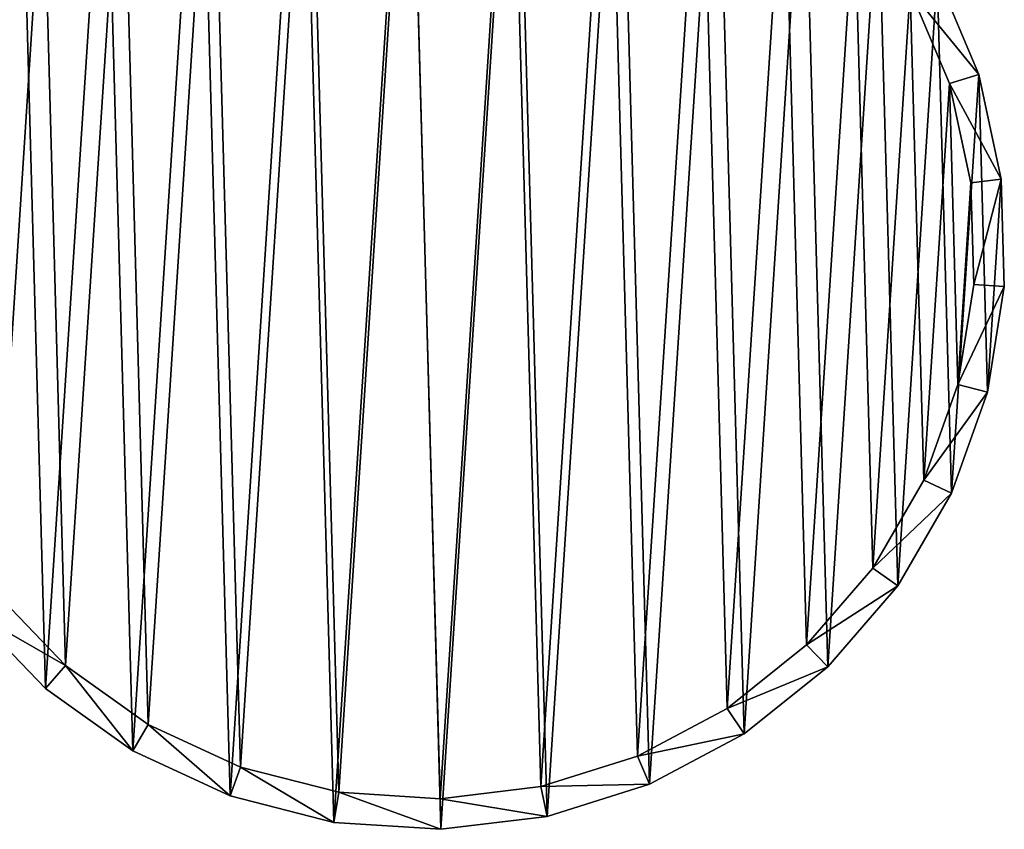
# Model space of a CAD drawing. Header units: millimetres. Extents: x 0 to 1133, y -557 to 576.
# Tile 79 of 193: x 800 to 816, y -557 to -544. Entities that reach past the tile are written whole.
import ezdxf

# ---------------------------------------------------------------- set-up
doc = ezdxf.new("R2010")
doc.units = ezdxf.units.MM
doc.header["$LTSCALE"] = 25.4
doc.layers.get('0').update_dxf_attribs({"true_color": 0xff5454})

# ---------------------------------------------------------------- blocks, each defined once
blk = doc.blocks.new('MORE-EYE-7826-7825-7608-CIRCLE.STL')
at = {"color": 18, "true_color": 0x000000}
mesh = blk.add_polyface(dxfattribs=at)
corners = [(1116.28, -529.556, 1307.616), (1116.506, -526.072, 1307.616), (1116.232, -527.804, 1307.616), (1116.65, -531.27, 1307.616), (1117.094, -524.421, 1307.616), (1117.328, -532.887, 1307.616), (1117.975, -522.905, 1307.616), (1118.292, -534.351, 1307.616), (1119.12, -521.577, 1307.616), (1119.509, -535.613, 1307.616), (1120.489, -520.483, 1307.616), (1120.937, -536.63, 1307.616), (1122.036, -519.658, 1307.616), (1122.527, -537.368, 1307.616), (1123.708, -519.132, 1307.616), (1124.226, -537.801, 1307.616), (1125.449, -518.922, 1307.616), (1125.975, -537.914, 1307.616), (1127.198, -519.035, 1307.616), (1127.716, -537.704, 1307.616), (1128.897, -519.468, 1307.616), (1129.388, -537.178, 1307.616), (1130.487, -520.205, 1307.616), (1130.935, -536.353, 1307.616), (1131.915, -521.223, 1307.616), (1132.304, -535.258, 1307.616), (1133.131, -522.485, 1307.616), (1133.449, -533.931, 1307.616), (1134.095, -523.949, 1307.616), (1134.33, -532.415, 1307.616), (1134.774, -525.566, 1307.616), (1134.918, -530.763, 1307.616), (1135.143, -527.28, 1307.616), (1135.192, -529.032, 1307.616)]
mesh.append_faces([[corners[k] for k in face] for face in [(0, 1, 2), (32, 31, 33)]], dxfattribs={"vtx0": -1, "color": 18})
mesh.append_faces([[corners[k] for k in face] for face in [(1, 3, 4), (4, 5, 6), (6, 7, 8), (8, 9, 10), (10, 11, 12), (12, 13, 14), (14, 15, 16), (16, 17, 18), (18, 19, 20), (20, 21, 22), (22, 23, 24), (24, 25, 26), (26, 27, 28), (28, 29, 30), (30, 31, 32)]], dxfattribs={"vtx0": -1, "vtx1": -1, "color": 18})
mesh.append_faces([[corners[k] for k in face] for face in [(1, 0, 3), (4, 3, 5), (6, 5, 7), (8, 7, 9), (10, 9, 11), (12, 11, 13), (14, 13, 15), (16, 15, 17), (18, 17, 19), (20, 19, 21), (22, 21, 23), (24, 23, 25), (26, 25, 27), (28, 27, 29), (30, 29, 31)]], dxfattribs={"vtx0": -1, "vtx2": -1, "color": 18})
mesh = blk.add_polyface(dxfattribs=at)
corners = [(1116.99, -526.196, 1283.616), (1116.777, -529.496, 1283.616), (1116.731, -527.836, 1283.616), (1117.127, -531.12, 1283.616), (1117.547, -524.631, 1283.616), (1117.77, -532.651, 1283.616), (1118.382, -523.195, 1283.616), (1118.683, -534.039, 1283.616), (1119.467, -521.937, 1283.616), (1119.835, -535.234, 1283.616), (1120.764, -520.9, 1283.616), (1121.188, -536.198, 1283.616), (1122.229, -520.119, 1283.616), (1122.695, -536.897, 1283.616), (1123.814, -519.62, 1283.616), (1124.304, -537.307, 1283.616), (1125.462, -519.421, 1283.616), (1125.961, -537.414, 1283.616), (1127.12, -519.529, 1283.616), (1127.61, -537.215, 1283.616), (1128.729, -519.939, 1283.616), (1129.194, -536.717, 1283.616), (1130.236, -520.638, 1283.616), (1130.66, -535.936, 1283.616), (1131.589, -521.601, 1283.616), (1131.957, -534.898, 1283.616), (1132.741, -522.797, 1283.616), (1133.042, -533.641, 1283.616), (1133.654, -524.185, 1283.616), (1133.876, -532.205, 1283.616), (1134.297, -525.716, 1283.616), (1134.433, -530.64, 1283.616), (1134.647, -527.339, 1283.616), (1134.693, -529, 1283.616)]
mesh.append_faces([[corners[k] for k in face] for face in [(0, 1, 2), (31, 32, 33)]], dxfattribs={"vtx0": -1, "color": 18})
mesh.append_faces([[corners[k] for k in face] for face in [(1, 0, 3), (3, 4, 5), (5, 6, 7), (7, 8, 9), (9, 10, 11), (11, 12, 13), (13, 14, 15), (15, 16, 17), (17, 18, 19), (19, 20, 21), (21, 22, 23), (23, 24, 25), (25, 26, 27), (27, 28, 29), (29, 30, 31)]], dxfattribs={"vtx0": -1, "vtx1": -1, "color": 18})
mesh.append_faces([[corners[k] for k in face] for face in [(3, 0, 4), (5, 4, 6), (7, 6, 8), (9, 8, 10), (11, 10, 12), (13, 12, 14), (15, 14, 16), (17, 16, 18), (19, 18, 20), (21, 20, 22), (23, 22, 24), (25, 24, 26), (27, 26, 28), (29, 28, 30), (31, 30, 32)]], dxfattribs={"vtx0": -1, "vtx2": -1, "color": 18})
mesh = blk.add_polyface(dxfattribs=at)
corners = [(1133.654, -524.185, 1283.616), (1134.774, -525.566, 1307.616), (1134.297, -525.716, 1283.616), (1134.095, -523.949, 1307.616)]
mesh.append_faces([[corners[k] for k in face] for face in [(0, 1, 2), (1, 0, 3)]], dxfattribs={"vtx0": -1, "color": 18})
mesh = blk.add_polyface(dxfattribs=at)
corners = [(1134.297, -525.716, 1283.616), (1135.143, -527.28, 1307.616), (1134.647, -527.339, 1283.616), (1134.774, -525.566, 1307.616)]
mesh.append_faces([[corners[k] for k in face] for face in [(0, 1, 2), (1, 0, 3)]], dxfattribs={"vtx0": -1, "color": 18})
mesh = blk.add_polyface(dxfattribs=at)
corners = [(1134.693, -529, 1283.616), (1135.143, -527.28, 1307.616), (1135.192, -529.032, 1307.616), (1134.647, -527.339, 1283.616)]
mesh.append_faces([[corners[k] for k in face] for face in [(0, 1, 2), (1, 0, 3)]], dxfattribs={"vtx0": -1, "color": 18})
mesh = blk.add_polyface(dxfattribs=at)
corners = [(1134.433, -530.64, 1283.616), (1135.192, -529.032, 1307.616), (1134.918, -530.763, 1307.616), (1134.693, -529, 1283.616)]
mesh.append_faces([[corners[k] for k in face] for face in [(0, 1, 2), (1, 0, 3)]], dxfattribs={"vtx0": -1, "color": 18})
mesh = blk.add_polyface(dxfattribs=at)
corners = [(1133.876, -532.205, 1283.616), (1134.918, -530.763, 1307.616), (1134.33, -532.415, 1307.616), (1134.433, -530.64, 1283.616)]
mesh.append_faces([[corners[k] for k in face] for face in [(0, 1, 2), (1, 0, 3)]], dxfattribs={"vtx0": -1, "color": 18})
mesh = blk.add_polyface(dxfattribs=at)
corners = [(1133.042, -533.641, 1283.616), (1134.33, -532.415, 1307.616), (1133.449, -533.931, 1307.616), (1133.876, -532.205, 1283.616)]
mesh.append_faces([[corners[k] for k in face] for face in [(0, 1, 2), (1, 0, 3)]], dxfattribs={"vtx0": -1, "color": 18})
mesh = blk.add_polyface(dxfattribs=at)
corners = [(1131.957, -534.898, 1283.616), (1133.449, -533.931, 1307.616), (1132.304, -535.258, 1307.616), (1133.042, -533.641, 1283.616)]
mesh.append_faces([[corners[k] for k in face] for face in [(0, 1, 2), (1, 0, 3)]], dxfattribs={"vtx0": -1, "color": 18})
mesh = blk.add_polyface(dxfattribs=at)
corners = [(1118.292, -534.351, 1307.616), (1119.835, -535.234, 1283.616), (1119.509, -535.613, 1307.616), (1118.683, -534.039, 1283.616)]
mesh.append_faces([[corners[k] for k in face] for face in [(0, 1, 2), (1, 0, 3)]], dxfattribs={"vtx0": -1, "color": 18})
mesh = blk.add_polyface(dxfattribs=at)
corners = [(1132.304, -535.258, 1307.616), (1130.66, -535.936, 1283.616), (1131.957, -534.898, 1283.616), (1130.935, -536.353, 1307.616)]
mesh.append_faces([[corners[k] for k in face] for face in [(0, 1, 2), (1, 0, 3)]], dxfattribs={"vtx0": -1, "color": 18})
mesh = blk.add_polyface(dxfattribs=at)
corners = [(1120.937, -536.63, 1307.616), (1119.835, -535.234, 1283.616), (1121.188, -536.198, 1283.616), (1119.509, -535.613, 1307.616)]
mesh.append_faces([[corners[k] for k in face] for face in [(0, 1, 2), (1, 0, 3)]], dxfattribs={"vtx0": -1, "color": 18})
mesh = blk.add_polyface(dxfattribs=at)
corners = [(1130.935, -536.353, 1307.616), (1129.194, -536.717, 1283.616), (1130.66, -535.936, 1283.616), (1129.388, -537.178, 1307.616)]
mesh.append_faces([[corners[k] for k in face] for face in [(0, 1, 2), (1, 0, 3)]], dxfattribs={"vtx0": -1, "color": 18})
mesh = blk.add_polyface(dxfattribs=at)
corners = [(1122.527, -537.368, 1307.616), (1121.188, -536.198, 1283.616), (1122.695, -536.897, 1283.616), (1120.937, -536.63, 1307.616)]
mesh.append_faces([[corners[k] for k in face] for face in [(0, 1, 2), (1, 0, 3)]], dxfattribs={"vtx0": -1, "color": 18})
mesh = blk.add_polyface(dxfattribs=at)
corners = [(1129.388, -537.178, 1307.616), (1127.61, -537.215, 1283.616), (1129.194, -536.717, 1283.616), (1127.716, -537.704, 1307.616)]
mesh.append_faces([[corners[k] for k in face] for face in [(0, 1, 2), (1, 0, 3)]], dxfattribs={"vtx0": -1, "color": 18})
mesh = blk.add_polyface(dxfattribs=at)
corners = [(1124.226, -537.801, 1307.616), (1122.695, -536.897, 1283.616), (1124.304, -537.307, 1283.616), (1122.527, -537.368, 1307.616)]
mesh.append_faces([[corners[k] for k in face] for face in [(0, 1, 2), (1, 0, 3)]], dxfattribs={"vtx0": -1, "color": 18})
mesh = blk.add_polyface(dxfattribs=at)
corners = [(1125.975, -537.914, 1307.616), (1124.304, -537.307, 1283.616), (1125.961, -537.414, 1283.616), (1124.226, -537.801, 1307.616)]
mesh.append_faces([[corners[k] for k in face] for face in [(0, 1, 2), (1, 0, 3)]], dxfattribs={"vtx0": -1, "color": 18})
mesh = blk.add_polyface(dxfattribs=at)
corners = [(1127.716, -537.704, 1307.616), (1125.961, -537.414, 1283.616), (1127.61, -537.215, 1283.616), (1125.975, -537.914, 1307.616)]
mesh.append_faces([[corners[k] for k in face] for face in [(0, 1, 2), (1, 0, 3)]], dxfattribs={"vtx0": -1, "color": 18})

msp = doc.modelspace()

# ---------------------------------------------------------------- block references
at = {"color": 0}
msp.add_blockref('MORE-EYE-7826-7825-7608-CIRCLE.STL', (-318.744, -19.186, -35.069), dxfattribs=at)

doc.saveas('drawing.dxf')
